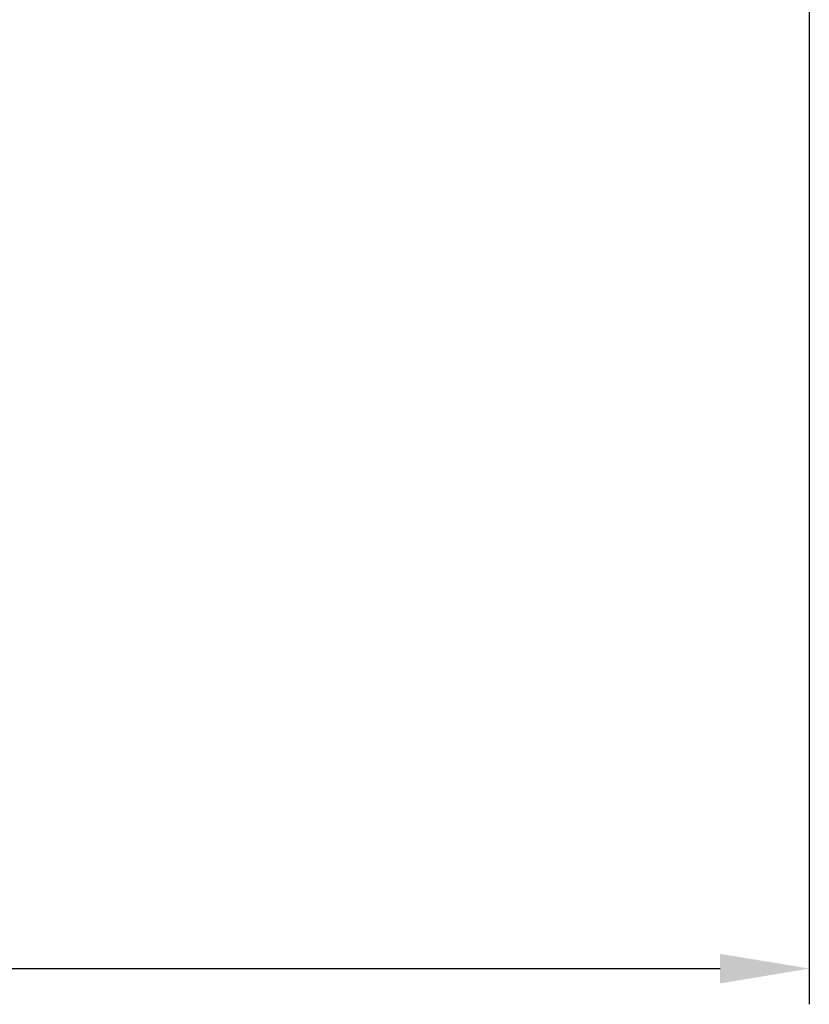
# Model space of a CAD drawing. Header units: millimetres. Extents: x 778 to 970, y 785 to 917.
# Tile 18 of 54: x 933 to 955, y 801 to 828. Entities that reach past the tile are written whole.
import ezdxf

# ---------------------------------------------------------------- set-up
doc = ezdxf.new("R2010")
doc.units = ezdxf.units.MM
doc.header["$LTSCALE"] = 0.1
doc.layers.get('Defpoints').update_dxf_attribs({"linetype": 'CONTINUOUS'})
doc.layers.add('DIM', color=4, linetype='CONTINUOUS')
doc.styles.add('DIM-7', font='SIMPLEX.shx', dxfattribs={"width": 0.7, "bigfont": 'chineset.shx'})
doc.dimstyles.new('CNS', dxfattribs={"dimtxt": 3.5, "dimasz": 2.5, "dimexe": 1, "dimexo": 1.5, "dimgap": 0.09, "dimtad": 0, "dimdsep": 46, "dimtxsty": 'DIM-7', "dimcen": 0.09, "dimclrd": 1, "dimclre": 1, "dimclrt": 4, "dimadec": 0, "dimazin": 0, "dimtfac": 1, "dimtix": 1, "dimtmove": 2, "dimatfit": 3, "dimfxl": 0, "dimtvp": 0.971429, "dimtolj": 1, "dimarcsym": 0})

# ---------------------------------------------------------------- blocks, each defined once
blk = doc.blocks.new('*D5')
at = {"layer": 'Defpoints', "color": 0, "transparency": 16777216}
for p in [(896.633, 829.972), (954.633, 829.972), (954.633, 801.624)]:
    blk.add_point(p, dxfattribs=at)
at = {"layer": 'DIM', "lineweight": -2, "transparency": 16777216}
for p, q in [((896.633, 828.472), (896.633, 800.624)), ((954.633, 828.472), (954.633, 800.624)), ((899.133, 801.624), (952.133, 801.624))]:
    blk.add_line(p, q, dxfattribs=at)
at = {"layer": 'DIM', "transparency": 16777216}
for points in [[(899.133, 802.04), (899.133, 801.207), (896.633, 801.624)], [(952.133, 802.04), (952.133, 801.207), (954.633, 801.624)]]:
    blk.add_solid(points, dxfattribs=at)
at = {"layer": 'DIM', "transparency": 16777216, "insert": (925.633, 804.174), "char_height": 3.5, "attachment_point": 5, "style": 'DIM-7'}
blk.add_mtext('\\A1;58', dxfattribs=at)

msp = doc.modelspace()

# ---------------------------------------------------------------- dimensions: what is measured, and where the dimension line sits
at = {"layer": 'DIM'}
dim = msp.add_linear_dim(base=(954.633, 801.624), p1=(896.633, 829.972), p2=(954.633, 829.972), dimstyle='CNS', override={"dimgap": 0.8, "dimtad": 1, "dimclrd": 256, "dimclre": 256, "dimclrt": 256, "dimadec": 2, "dimazin": 2, "dimtmove": 1, "dimatfit": 0}, dxfattribs=at)
dim.commit()
dim.dimension.update_dxf_attribs({"geometry": '*D5', "text_midpoint": (925.633, 804.174)})

doc.saveas('drawing.dxf')
